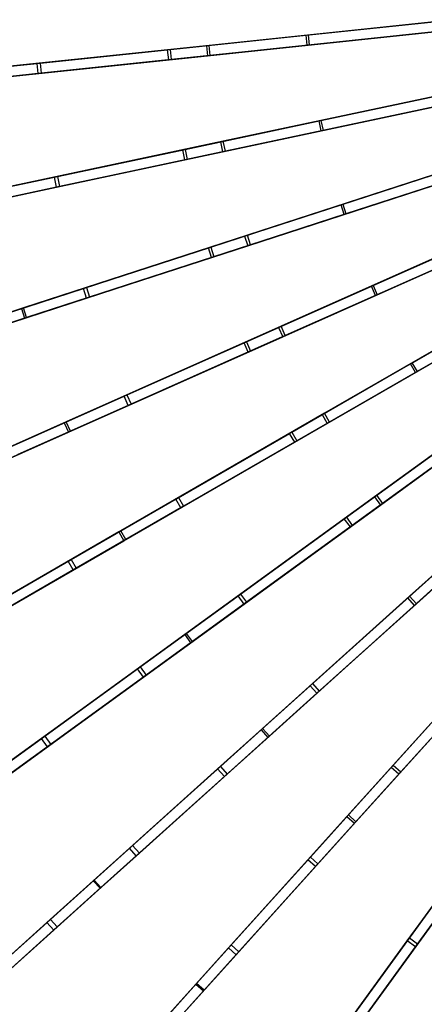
# Model space of a CAD drawing. Extents: x 0.4 to 55.5, y 0.4 to 55.5.
# Tile 5 of 103: x 11.5 to 17.5, y 12.4 to 26.9. Entities that reach past the tile are written whole.
import ezdxf

# ---------------------------------------------------------------- set-up
doc = ezdxf.new("R2010")
doc.units = 0
doc.header["$LTSCALE"] = 2.54
doc.layers.get('0').update_dxf_attribs({"color": 13, "linetype": 'CONTINUOUS'})

# ---------------------------------------------------------------- blocks, each defined once
blk = doc.blocks.new('M_STL')
at = {"color": 0}
for p, q in [((17.875, 26.942, 30.686), (14.256, 26.562, 29.911)), ((17.875, 26.942, 30.686), (14.256, 26.562, 29.911)), ((17.911, 26.946, 30.845), (14.297, 26.566, 30.075)), ((17.911, 26.946, 30.845), (14.297, 26.566, 30.075)), ((15.731, 26.717, 3.14), (17.892, 26.944, 2.541)), ((15.731, 26.717, 3.14), (17.892, 26.944, 2.541)), ((15.758, 26.72, 3.29), (17.909, 26.946, 2.691)), ((15.758, 26.72, 3.29), (17.909, 26.946, 2.691)), ((14.272, 26.413, 29.911), (17.89, 26.793, 30.686)), ((14.272, 26.413, 29.911), (17.89, 26.793, 30.686)), ((17.927, 26.797, 30.845), (14.313, 26.417, 30.075)), ((17.927, 26.797, 30.845), (14.313, 26.417, 30.075)), ((15.747, 26.568, 3.14), (17.908, 26.795, 2.541)), ((15.747, 26.568, 3.14), (17.908, 26.795, 2.541)), ((17.924, 26.797, 2.691), (15.773, 26.571, 3.29)), ((17.924, 26.797, 2.691), (15.773, 26.571, 3.29)), ((13.683, 26.502, 3.966), (15.731, 26.717, 3.14)), ((13.683, 26.502, 3.966), (15.731, 26.717, 3.14)), ((13.719, 26.506, 4.115), (15.758, 26.72, 3.29)), ((13.719, 26.506, 4.115), (15.758, 26.72, 3.29)), ((15.747, 26.568, 3.14), (15.731, 26.717, 3.14)), ((15.747, 26.568, 3.14), (15.731, 26.717, 3.14)), ((15.758, 26.72, 3.29), (15.773, 26.571, 3.29)), ((15.758, 26.72, 3.29), (15.773, 26.571, 3.29)), ((14.256, 26.562, 29.911), (10.809, 26.2, 28.94)), ((14.256, 26.562, 29.911), (10.809, 26.2, 28.94)), ((14.297, 26.566, 30.075), (10.84, 26.203, 29.107)), ((14.297, 26.566, 30.075), (10.84, 26.203, 29.107)), ((11.754, 26.299, 5.007), (13.683, 26.502, 3.966)), ((11.754, 26.299, 5.007), (13.683, 26.502, 3.966)), ((11.799, 26.304, 5.156), (13.719, 26.506, 4.115)), ((11.799, 26.304, 5.156), (13.719, 26.506, 4.115)), ((13.699, 26.353, 3.966), (13.683, 26.502, 3.966)), ((13.699, 26.353, 3.966), (13.683, 26.502, 3.966)), ((13.699, 26.353, 3.966), (15.747, 26.568, 3.14)), ((13.699, 26.353, 3.966), (15.747, 26.568, 3.14)), ((13.719, 26.506, 4.115), (13.735, 26.356, 4.115)), ((13.719, 26.506, 4.115), (13.735, 26.356, 4.115)), ((15.773, 26.571, 3.29), (13.735, 26.356, 4.115)), ((15.773, 26.571, 3.29), (13.735, 26.356, 4.115)), ((14.256, 26.562, 29.911), (14.272, 26.413, 29.911)), ((14.256, 26.562, 29.911), (14.272, 26.413, 29.911)), ((14.313, 26.417, 30.075), (14.297, 26.566, 30.075)), ((14.313, 26.417, 30.075), (14.297, 26.566, 30.075)), ((10.825, 26.051, 28.94), (14.272, 26.413, 29.911)), ((10.825, 26.051, 28.94), (14.272, 26.413, 29.911)), ((14.313, 26.417, 30.075), (10.856, 26.054, 29.107)), ((14.313, 26.417, 30.075), (10.856, 26.054, 29.107)), ((13.735, 26.356, 4.115), (11.814, 26.155, 5.156)), ((13.735, 26.356, 4.115), (11.814, 26.155, 5.156)), ((9.927, 26.107, 6.262), (11.754, 26.299, 5.007)), ((9.927, 26.107, 6.262), (11.754, 26.299, 5.007)), ((9.979, 26.112, 6.41), (11.799, 26.304, 5.156)), ((9.979, 26.112, 6.41), (11.799, 26.304, 5.156)), ((11.77, 26.15, 5.007), (11.754, 26.299, 5.007)), ((11.77, 26.15, 5.007), (11.754, 26.299, 5.007)), ((11.77, 26.15, 5.007), (13.699, 26.353, 3.966)), ((11.77, 26.15, 5.007), (13.699, 26.353, 3.966)), ((11.799, 26.304, 5.156), (11.814, 26.155, 5.156)), ((11.799, 26.304, 5.156), (11.814, 26.155, 5.156)), ((9.943, 25.958, 6.262), (11.77, 26.15, 5.007)), ((9.943, 25.958, 6.262), (11.77, 26.15, 5.007)), ((11.814, 26.155, 5.156), (9.995, 25.963, 6.41)), ((11.814, 26.155, 5.156), (9.995, 25.963, 6.41)), ((18.025, 25.896, 30.685), (14.464, 25.139, 29.908)), ((18.025, 25.896, 30.685), (14.464, 25.139, 29.908)), ((18.061, 25.903, 30.844), (14.505, 25.148, 30.073)), ((18.061, 25.903, 30.844), (14.505, 25.148, 30.073)), ((15.922, 25.449, 3.141), (18.048, 25.901, 2.541)), ((15.922, 25.449, 3.141), (18.048, 25.901, 2.541)), ((15.948, 25.454, 3.29), (18.064, 25.904, 2.691)), ((15.948, 25.454, 3.29), (18.064, 25.904, 2.691)), ((14.495, 24.992, 29.908), (18.056, 25.749, 30.685)), ((14.495, 24.992, 29.908), (18.056, 25.749, 30.685)), ((18.092, 25.757, 30.844), (14.536, 25.001, 30.073)), ((18.092, 25.757, 30.844), (14.536, 25.001, 30.073)), ((15.953, 25.302, 3.141), (18.079, 25.754, 2.541)), ((15.953, 25.302, 3.141), (18.079, 25.754, 2.541)), ((18.095, 25.757, 2.691), (15.979, 25.308, 3.29)), ((18.095, 25.757, 2.691), (15.979, 25.308, 3.29)), ((13.907, 25.021, 3.967), (15.922, 25.449, 3.141)), ((13.907, 25.021, 3.967), (15.922, 25.449, 3.141)), ((13.943, 25.028, 4.116), (15.948, 25.454, 3.29)), ((13.943, 25.028, 4.116), (15.948, 25.454, 3.29)), ((15.953, 25.302, 3.141), (15.922, 25.449, 3.141)), ((15.953, 25.302, 3.141), (15.922, 25.449, 3.141)), ((15.948, 25.454, 3.29), (15.979, 25.308, 3.29)), ((15.948, 25.454, 3.29), (15.979, 25.308, 3.29)), ((13.938, 24.874, 3.967), (15.953, 25.302, 3.141)), ((13.938, 24.874, 3.967), (15.953, 25.302, 3.141)), ((15.979, 25.308, 3.29), (13.974, 24.881, 4.116)), ((15.979, 25.308, 3.29), (13.974, 24.881, 4.116)), ((14.464, 25.139, 29.908), (11.074, 24.418, 28.937)), ((14.464, 25.139, 29.908), (11.074, 24.418, 28.937)), ((14.505, 25.148, 30.073), (11.104, 24.425, 29.104)), ((14.505, 25.148, 30.073), (11.104, 24.425, 29.104)), ((14.464, 25.139, 29.908), (14.495, 24.992, 29.908)), ((14.464, 25.139, 29.908), (14.495, 24.992, 29.908)), ((14.536, 25.001, 30.073), (14.505, 25.148, 30.073)), ((14.536, 25.001, 30.073), (14.505, 25.148, 30.073)), ((11.105, 24.272, 28.937), (14.495, 24.992, 29.908)), ((11.105, 24.272, 28.937), (14.495, 24.992, 29.908)), ((14.536, 25.001, 30.073), (11.136, 24.278, 29.104)), ((14.536, 25.001, 30.073), (11.136, 24.278, 29.104)), ((12.01, 24.617, 5.009), (13.907, 25.021, 3.967)), ((12.01, 24.617, 5.009), (13.907, 25.021, 3.967)), ((12.054, 24.627, 5.157), (13.943, 25.028, 4.116)), ((12.054, 24.627, 5.157), (13.943, 25.028, 4.116)), ((13.938, 24.874, 3.967), (13.907, 25.021, 3.967)), ((13.938, 24.874, 3.967), (13.907, 25.021, 3.967)), ((13.943, 25.028, 4.116), (13.974, 24.881, 4.116)), ((13.943, 25.028, 4.116), (13.974, 24.881, 4.116)), ((12.041, 24.47, 5.009), (13.938, 24.874, 3.967)), ((12.041, 24.47, 5.009), (13.938, 24.874, 3.967)), ((13.974, 24.881, 4.116), (12.085, 24.48, 5.157)), ((13.974, 24.881, 4.116), (12.085, 24.48, 5.157)), ((18.285, 24.87, 30.684), (14.821, 23.745, 29.906)), ((18.285, 24.87, 30.684), (14.821, 23.745, 29.906)), ((18.32, 24.882, 30.843), (14.861, 23.758, 30.071)), ((18.32, 24.882, 30.843), (14.861, 23.758, 30.071)), ((16.245, 24.207, 3.142), (18.312, 24.879, 2.541)), ((16.245, 24.207, 3.142), (18.312, 24.879, 2.541)), ((16.27, 24.216, 3.291), (18.328, 24.884, 2.691)), ((16.27, 24.216, 3.291), (18.328, 24.884, 2.691)), ((10.212, 24.235, 6.264), (12.01, 24.617, 5.009)), ((10.212, 24.235, 6.264), (12.01, 24.617, 5.009)), ((10.264, 24.246, 6.413), (12.054, 24.627, 5.157)), ((10.264, 24.246, 6.413), (12.054, 24.627, 5.157)), ((12.041, 24.47, 5.009), (12.01, 24.617, 5.009)), ((12.041, 24.47, 5.009), (12.01, 24.617, 5.009)), ((12.054, 24.627, 5.157), (12.085, 24.48, 5.157)), ((12.054, 24.627, 5.157), (12.085, 24.48, 5.157)), ((14.867, 23.602, 29.906), (18.332, 24.728, 30.684)), ((14.867, 23.602, 29.906), (18.332, 24.728, 30.684)), ((18.367, 24.739, 30.843), (14.907, 23.615, 30.071)), ((18.367, 24.739, 30.843), (14.907, 23.615, 30.071)), ((16.291, 24.065, 3.142), (18.359, 24.737, 2.541)), ((16.291, 24.065, 3.142), (18.359, 24.737, 2.541)), ((18.375, 24.742, 2.691), (16.317, 24.073, 3.291)), ((18.375, 24.742, 2.691), (16.317, 24.073, 3.291)), ((10.243, 24.088, 6.264), (12.041, 24.47, 5.009)), ((10.243, 24.088, 6.264), (12.041, 24.47, 5.009)), ((12.085, 24.48, 5.157), (10.295, 24.099, 6.413)), ((12.085, 24.48, 5.157), (10.295, 24.099, 6.413)), ((14.285, 23.571, 3.968), (16.245, 24.207, 3.142)), ((14.285, 23.571, 3.968), (16.245, 24.207, 3.142)), ((14.32, 23.582, 4.117), (16.27, 24.216, 3.291)), ((14.32, 23.582, 4.117), (16.27, 24.216, 3.291)), ((16.291, 24.065, 3.142), (16.245, 24.207, 3.142)), ((16.291, 24.065, 3.142), (16.245, 24.207, 3.142)), ((16.27, 24.216, 3.291), (16.317, 24.073, 3.291)), ((16.27, 24.216, 3.291), (16.317, 24.073, 3.291)), ((14.332, 23.428, 3.968), (16.291, 24.065, 3.142)), ((14.332, 23.428, 3.968), (16.291, 24.065, 3.142)), ((16.317, 24.073, 3.291), (14.366, 23.439, 4.117)), ((16.317, 24.073, 3.291), (14.366, 23.439, 4.117)), ((18.652, 23.878, 30.683), (15.323, 22.395, 29.905)), ((18.652, 23.878, 30.683), (15.323, 22.395, 29.905)), ((18.686, 23.893, 30.842), (15.361, 22.412, 30.069)), ((18.686, 23.893, 30.842), (15.361, 22.412, 30.069)), ((16.696, 23.007, 3.142), (18.682, 23.891, 2.542)), ((16.696, 23.007, 3.142), (18.682, 23.891, 2.542)), ((16.72, 23.017, 3.291), (18.698, 23.898, 2.691)), ((16.72, 23.017, 3.291), (18.698, 23.898, 2.691)), ((14.821, 23.745, 29.906), (11.524, 22.674, 28.934)), ((14.821, 23.745, 29.906), (11.524, 22.674, 28.934)), ((14.861, 23.758, 30.071), (11.554, 22.683, 29.101)), ((14.861, 23.758, 30.071), (11.554, 22.683, 29.101)), ((14.821, 23.745, 29.906), (14.867, 23.602, 29.906)), ((14.821, 23.745, 29.906), (14.867, 23.602, 29.906)), ((14.907, 23.615, 30.071), (14.861, 23.758, 30.071)), ((14.907, 23.615, 30.071), (14.861, 23.758, 30.071)), ((15.384, 22.258, 29.905), (18.713, 23.741, 30.683)), ((15.384, 22.258, 29.905), (18.713, 23.741, 30.683)), ((18.747, 23.755, 30.842), (15.422, 22.275, 30.069)), ((18.747, 23.755, 30.842), (15.422, 22.275, 30.069)), ((16.757, 22.87, 3.142), (18.743, 23.754, 2.542)), ((16.757, 22.87, 3.142), (18.743, 23.754, 2.542)), ((18.759, 23.761, 2.691), (16.781, 22.88, 3.291)), ((18.759, 23.761, 2.691), (16.781, 22.88, 3.291)), ((11.57, 22.531, 28.934), (14.867, 23.602, 29.906)), ((11.57, 22.531, 28.934), (14.867, 23.602, 29.906)), ((14.907, 23.615, 30.071), (11.6, 22.541, 29.101)), ((14.907, 23.615, 30.071), (11.6, 22.541, 29.101)), ((12.44, 22.971, 5.011), (14.285, 23.571, 3.968)), ((12.44, 22.971, 5.011), (14.285, 23.571, 3.968)), ((12.483, 22.985, 5.159), (14.32, 23.582, 4.117)), ((12.483, 22.985, 5.159), (14.32, 23.582, 4.117)), ((14.332, 23.428, 3.968), (14.285, 23.571, 3.968)), ((14.332, 23.428, 3.968), (14.285, 23.571, 3.968)), ((14.32, 23.582, 4.117), (14.366, 23.439, 4.117)), ((14.32, 23.582, 4.117), (14.366, 23.439, 4.117)), ((12.486, 22.828, 5.011), (14.332, 23.428, 3.968)), ((12.486, 22.828, 5.011), (14.332, 23.428, 3.968)), ((14.366, 23.439, 4.117), (12.529, 22.842, 5.159)), ((14.366, 23.439, 4.117), (12.529, 22.842, 5.159)), ((14.813, 22.168, 3.969), (16.696, 23.007, 3.142)), ((14.813, 22.168, 3.969), (16.696, 23.007, 3.142)), ((14.847, 22.183, 4.118), (16.72, 23.017, 3.291)), ((14.847, 22.183, 4.118), (16.72, 23.017, 3.291)), ((16.757, 22.87, 3.142), (16.696, 23.007, 3.142)), ((16.757, 22.87, 3.142), (16.696, 23.007, 3.142)), ((16.72, 23.017, 3.291), (16.781, 22.88, 3.291)), ((16.72, 23.017, 3.291), (16.781, 22.88, 3.291)), ((10.692, 22.403, 6.267), (12.44, 22.971, 5.011)), ((10.692, 22.403, 6.267), (12.44, 22.971, 5.011)), ((10.742, 22.42, 6.415), (12.483, 22.985, 5.159)), ((10.742, 22.42, 6.415), (12.483, 22.985, 5.159)), ((12.486, 22.828, 5.011), (12.44, 22.971, 5.011)), ((12.486, 22.828, 5.011), (12.44, 22.971, 5.011)), ((12.483, 22.985, 5.159), (12.529, 22.842, 5.159)), ((12.483, 22.985, 5.159), (12.529, 22.842, 5.159)), ((14.874, 22.031, 3.969), (16.757, 22.87, 3.142)), ((14.874, 22.031, 3.969), (16.757, 22.87, 3.142)), ((16.781, 22.88, 3.291), (14.908, 22.046, 4.118)), ((16.781, 22.88, 3.291), (14.908, 22.046, 4.118)), ((19.122, 22.929, 30.682), (15.965, 21.106, 29.903)), ((19.122, 22.929, 30.682), (15.965, 21.106, 29.903)), ((19.154, 22.947, 30.841), (16.001, 21.127, 30.068)), ((19.154, 22.947, 30.841), (16.001, 21.127, 30.068)), ((17.271, 21.859, 3.142), (19.154, 22.947, 2.542)), ((17.271, 21.859, 3.142), (19.154, 22.947, 2.542)), ((17.294, 21.873, 3.292), (19.168, 22.955, 2.691)), ((17.294, 21.873, 3.292), (19.168, 22.955, 2.691)), ((10.738, 22.261, 6.267), (12.486, 22.828, 5.011)), ((10.738, 22.261, 6.267), (12.486, 22.828, 5.011)), ((12.529, 22.842, 5.159), (10.789, 22.277, 6.415)), ((12.529, 22.842, 5.159), (10.789, 22.277, 6.415)), ((16.04, 20.976, 29.903), (19.197, 22.799, 30.682)), ((16.04, 20.976, 29.903), (19.197, 22.799, 30.682)), ((19.229, 22.817, 30.841), (16.076, 20.997, 30.068)), ((19.229, 22.817, 30.841), (16.076, 20.997, 30.068)), ((17.346, 21.73, 3.142), (19.229, 22.817, 2.542)), ((17.346, 21.73, 3.142), (19.229, 22.817, 2.542)), ((19.243, 22.825, 2.691), (17.369, 21.743, 3.292)), ((19.243, 22.825, 2.691), (17.369, 21.743, 3.292)), ((11.524, 22.674, 28.934), (8.352, 21.643, 27.798)), ((11.524, 22.674, 28.934), (8.352, 21.643, 27.798)), ((11.554, 22.683, 29.101), (8.365, 21.647, 27.963)), ((11.554, 22.683, 29.101), (8.365, 21.647, 27.963)), ((11.524, 22.674, 28.934), (11.57, 22.531, 28.934)), ((11.524, 22.674, 28.934), (11.57, 22.531, 28.934)), ((11.6, 22.541, 29.101), (11.554, 22.683, 29.101)), ((11.6, 22.541, 29.101), (11.554, 22.683, 29.101)), ((8.398, 21.5, 27.798), (11.57, 22.531, 28.934)), ((8.398, 21.5, 27.798), (11.57, 22.531, 28.934)), ((11.6, 22.541, 29.101), (8.411, 21.504, 27.963)), ((11.6, 22.541, 29.101), (8.411, 21.504, 27.963)), ((15.323, 22.395, 29.905), (12.156, 20.985, 28.932)), ((15.323, 22.395, 29.905), (12.156, 20.985, 28.932)), ((15.361, 22.412, 30.069), (12.185, 20.998, 29.099)), ((15.361, 22.412, 30.069), (12.185, 20.998, 29.099)), ((15.323, 22.395, 29.905), (15.384, 22.258, 29.905)), ((15.323, 22.395, 29.905), (15.384, 22.258, 29.905)), ((15.422, 22.275, 30.069), (15.361, 22.412, 30.069)), ((15.422, 22.275, 30.069), (15.361, 22.412, 30.069)), ((12.217, 20.848, 28.932), (15.384, 22.258, 29.905)), ((12.217, 20.848, 28.932), (15.384, 22.258, 29.905)), ((15.422, 22.275, 30.069), (12.246, 20.861, 29.099)), ((15.422, 22.275, 30.069), (12.246, 20.861, 29.099)), ((13.041, 21.379, 5.012), (14.813, 22.168, 3.969)), ((13.041, 21.379, 5.012), (14.813, 22.168, 3.969)), ((13.082, 21.397, 5.16), (14.847, 22.183, 4.118)), ((13.082, 21.397, 5.16), (14.847, 22.183, 4.118)), ((14.874, 22.031, 3.969), (14.813, 22.168, 3.969)), ((14.874, 22.031, 3.969), (14.813, 22.168, 3.969)), ((14.847, 22.183, 4.118), (14.908, 22.046, 4.118)), ((14.847, 22.183, 4.118), (14.908, 22.046, 4.118)), ((13.102, 21.242, 5.012), (14.874, 22.031, 3.969)), ((13.102, 21.242, 5.012), (14.874, 22.031, 3.969)), ((14.908, 22.046, 4.118), (13.143, 21.26, 5.16)), ((14.908, 22.046, 4.118), (13.143, 21.26, 5.16)), ((19.69, 22.034, 30.681), (16.74, 19.891, 29.902)), ((19.69, 22.034, 30.681), (16.74, 19.891, 29.902)), ((19.72, 22.056, 30.84), (16.774, 19.915, 30.067)), ((19.72, 22.056, 30.84), (16.774, 19.915, 30.067)), ((15.486, 20.829, 3.97), (17.271, 21.859, 3.142)), ((15.486, 20.829, 3.97), (17.271, 21.859, 3.142)), ((15.517, 20.847, 4.118), (17.294, 21.873, 3.292)), ((15.517, 20.847, 4.118), (17.294, 21.873, 3.292)), ((16.828, 19.769, 29.902), (19.779, 21.913, 30.681)), ((16.828, 19.769, 29.902), (19.779, 21.913, 30.681)), ((19.808, 21.935, 30.84), (16.862, 19.794, 30.067)), ((19.808, 21.935, 30.84), (16.862, 19.794, 30.067)), ((17.346, 21.73, 3.142), (17.271, 21.859, 3.142)), ((17.346, 21.73, 3.142), (17.271, 21.859, 3.142)), ((17.294, 21.873, 3.292), (17.369, 21.743, 3.292)), ((17.294, 21.873, 3.292), (17.369, 21.743, 3.292)), ((15.561, 20.699, 3.97), (17.346, 21.73, 3.142)), ((15.561, 20.699, 3.97), (17.346, 21.73, 3.142)), ((17.369, 21.743, 3.292), (15.592, 20.717, 4.118)), ((17.369, 21.743, 3.292), (15.592, 20.717, 4.118)), ((11.361, 20.631, 6.268), (13.041, 21.379, 5.012)), ((11.361, 20.631, 6.268), (13.041, 21.379, 5.012)), ((11.41, 20.653, 6.417), (13.082, 21.397, 5.16)), ((11.41, 20.653, 6.417), (13.082, 21.397, 5.16)), ((13.143, 21.26, 5.16), (11.471, 20.516, 6.417)), ((13.143, 21.26, 5.16), (11.471, 20.516, 6.417)), ((13.102, 21.242, 5.012), (13.041, 21.379, 5.012)), ((13.102, 21.242, 5.012), (13.041, 21.379, 5.012)), ((13.082, 21.397, 5.16), (13.143, 21.26, 5.16)), ((13.082, 21.397, 5.16), (13.143, 21.26, 5.16)), ((11.422, 20.494, 6.268), (13.102, 21.242, 5.012)), ((11.422, 20.494, 6.268), (13.102, 21.242, 5.012)), ((16.001, 21.127, 30.068), (12.99, 19.388, 29.097)), ((16.001, 21.127, 30.068), (12.99, 19.388, 29.097)), ((16.076, 20.997, 30.068), (16.001, 21.127, 30.068)), ((16.076, 20.997, 30.068), (16.001, 21.127, 30.068)), ((12.156, 20.985, 28.932), (9.109, 19.629, 27.796)), ((12.156, 20.985, 28.932), (9.109, 19.629, 27.796)), ((12.185, 20.998, 29.099), (9.122, 19.634, 27.961)), ((12.185, 20.998, 29.099), (9.122, 19.634, 27.961)), ((12.156, 20.985, 28.932), (12.217, 20.848, 28.932)), ((12.156, 20.985, 28.932), (12.217, 20.848, 28.932)), ((12.246, 20.861, 29.099), (12.185, 20.998, 29.099)), ((12.246, 20.861, 29.099), (12.185, 20.998, 29.099)), ((15.965, 21.106, 29.903), (12.962, 19.372, 28.93)), ((15.965, 21.106, 29.903), (12.962, 19.372, 28.93)), ((13.037, 19.242, 28.93), (16.04, 20.976, 29.903)), ((13.037, 19.242, 28.93), (16.04, 20.976, 29.903)), ((16.076, 20.997, 30.068), (13.065, 19.258, 29.097)), ((16.076, 20.997, 30.068), (13.065, 19.258, 29.097)), ((15.965, 21.106, 29.903), (16.04, 20.976, 29.903)), ((15.965, 21.106, 29.903), (16.04, 20.976, 29.903)), ((9.17, 19.492, 27.796), (12.217, 20.848, 28.932)), ((9.17, 19.492, 27.796), (12.217, 20.848, 28.932)), ((12.246, 20.861, 29.099), (9.183, 19.497, 27.961)), ((12.246, 20.861, 29.099), (9.183, 19.497, 27.961)), ((13.805, 19.858, 5.013), (15.486, 20.829, 3.97)), ((13.805, 19.858, 5.013), (15.486, 20.829, 3.97)), ((13.844, 19.881, 5.161), (15.517, 20.847, 4.118)), ((13.844, 19.881, 5.161), (15.517, 20.847, 4.118)), ((15.561, 20.699, 3.97), (15.486, 20.829, 3.97)), ((15.561, 20.699, 3.97), (15.486, 20.829, 3.97)), ((15.517, 20.847, 4.118), (15.592, 20.717, 4.118)), ((15.517, 20.847, 4.118), (15.592, 20.717, 4.118)), ((13.88, 19.728, 5.013), (15.561, 20.699, 3.97)), ((13.88, 19.728, 5.013), (15.561, 20.699, 3.97)), ((15.592, 20.717, 4.118), (13.919, 19.751, 5.161)), ((15.592, 20.717, 4.118), (13.919, 19.751, 5.161)), ((16.294, 19.567, 3.97), (17.962, 20.779, 3.143)), ((16.294, 19.567, 3.97), (17.962, 20.779, 3.143)), ((16.324, 19.588, 4.119), (17.984, 20.794, 3.292)), ((16.324, 19.588, 4.119), (17.984, 20.794, 3.292)), ((16.383, 19.446, 3.97), (18.05, 20.657, 3.143)), ((16.383, 19.446, 3.97), (18.05, 20.657, 3.143)), ((18.072, 20.673, 3.292), (16.412, 19.467, 4.119)), ((18.072, 20.673, 3.292), (16.412, 19.467, 4.119)), ((12.212, 18.939, 6.27), (13.805, 19.858, 5.013)), ((12.212, 18.939, 6.27), (13.805, 19.858, 5.013)), ((12.258, 18.966, 6.418), (13.844, 19.881, 5.161)), ((12.258, 18.966, 6.418), (13.844, 19.881, 5.161)), ((13.88, 19.728, 5.013), (13.805, 19.858, 5.013)), ((13.88, 19.728, 5.013), (13.805, 19.858, 5.013)), ((13.844, 19.881, 5.161), (13.919, 19.751, 5.161)), ((13.844, 19.881, 5.161), (13.919, 19.751, 5.161)), ((16.74, 19.891, 29.902), (13.935, 17.853, 28.929)), ((16.74, 19.891, 29.902), (13.935, 17.853, 28.929)), ((16.774, 19.915, 30.067), (13.961, 17.872, 29.096)), ((16.774, 19.915, 30.067), (13.961, 17.872, 29.096)), ((16.74, 19.891, 29.902), (16.828, 19.769, 29.902)), ((16.74, 19.891, 29.902), (16.828, 19.769, 29.902)), ((16.862, 19.794, 30.067), (16.774, 19.915, 30.067)), ((16.862, 19.794, 30.067), (16.774, 19.915, 30.067)), ((12.287, 18.809, 6.27), (13.88, 19.728, 5.013)), ((12.287, 18.809, 6.27), (13.88, 19.728, 5.013)), ((13.919, 19.751, 5.161), (12.333, 18.836, 6.418)), ((13.919, 19.751, 5.161), (12.333, 18.836, 6.418)), ((14.023, 17.731, 28.929), (16.828, 19.769, 29.902)), ((14.023, 17.731, 28.929), (16.828, 19.769, 29.902)), ((16.862, 19.794, 30.067), (14.049, 17.75, 29.096)), ((16.862, 19.794, 30.067), (14.049, 17.75, 29.096)), ((17.231, 18.397, 3.97), (18.763, 19.776, 3.143)), ((17.231, 18.397, 3.97), (18.763, 19.776, 3.143)), ((17.258, 18.421, 4.119), (18.783, 19.794, 3.292)), ((17.258, 18.421, 4.119), (18.783, 19.794, 3.292)), ((17.332, 18.286, 3.97), (18.864, 19.665, 3.143)), ((17.332, 18.286, 3.97), (18.864, 19.665, 3.143)), ((18.883, 19.683, 3.292), (17.359, 18.31, 4.119)), ((18.883, 19.683, 3.292), (17.359, 18.31, 4.119)), ((14.724, 18.426, 5.014), (16.294, 19.567, 3.97)), ((14.724, 18.426, 5.014), (16.294, 19.567, 3.97)), ((14.76, 18.453, 5.162), (16.324, 19.588, 4.119)), ((14.76, 18.453, 5.162), (16.324, 19.588, 4.119)), ((16.383, 19.446, 3.97), (16.294, 19.567, 3.97)), ((16.383, 19.446, 3.97), (16.294, 19.567, 3.97)), ((16.324, 19.588, 4.119), (16.412, 19.467, 4.119)), ((16.324, 19.588, 4.119), (16.412, 19.467, 4.119)), ((12.962, 19.372, 28.93), (10.075, 17.705, 27.794)), ((12.962, 19.372, 28.93), (10.075, 17.705, 27.794)), ((12.99, 19.388, 29.097), (10.087, 17.712, 27.959)), ((12.99, 19.388, 29.097), (10.087, 17.712, 27.959)), ((12.962, 19.372, 28.93), (13.037, 19.242, 28.93)), ((12.962, 19.372, 28.93), (13.037, 19.242, 28.93)), ((13.065, 19.258, 29.097), (12.99, 19.388, 29.097)), ((13.065, 19.258, 29.097), (12.99, 19.388, 29.097)), ((14.812, 18.305, 5.014), (16.383, 19.446, 3.97)), ((14.812, 18.305, 5.014), (16.383, 19.446, 3.97)), ((16.412, 19.467, 4.119), (14.849, 18.331, 5.162)), ((16.412, 19.467, 4.119), (14.849, 18.331, 5.162)), ((10.15, 17.575, 27.794), (13.037, 19.242, 28.93)), ((10.15, 17.575, 27.794), (13.037, 19.242, 28.93)), ((13.065, 19.258, 29.097), (10.162, 17.582, 27.959)), ((13.065, 19.258, 29.097), (10.162, 17.582, 27.959)), ((10.695, 18.063, 7.753), (12.212, 18.939, 6.27)), ((10.695, 18.063, 7.753), (12.212, 18.939, 6.27)), ((10.747, 18.093, 7.901), (12.258, 18.966, 6.418)), ((10.747, 18.093, 7.901), (12.258, 18.966, 6.418)), ((12.287, 18.809, 6.27), (12.212, 18.939, 6.27)), ((12.287, 18.809, 6.27), (12.212, 18.939, 6.27)), ((12.258, 18.966, 6.418), (12.333, 18.836, 6.418)), ((12.258, 18.966, 6.418), (12.333, 18.836, 6.418)), ((10.77, 17.933, 7.753), (12.287, 18.809, 6.27)), ((10.77, 17.933, 7.753), (12.287, 18.809, 6.27)), ((12.333, 18.836, 6.418), (10.822, 17.963, 7.901)), ((12.333, 18.836, 6.418), (10.822, 17.963, 7.901)), ((17.671, 18.793, 30.067), (15.086, 16.466, 29.095)), ((17.671, 18.793, 30.067), (15.086, 16.466, 29.095)), ((17.639, 18.764, 29.902), (15.063, 16.444, 28.928)), ((17.639, 18.764, 29.902), (15.063, 16.444, 28.928)), ((15.163, 16.333, 28.928), (17.74, 18.653, 29.902)), ((15.163, 16.333, 28.928), (17.74, 18.653, 29.902)), ((17.771, 18.681, 30.067), (15.187, 16.354, 29.095)), ((17.771, 18.681, 30.067), (15.187, 16.354, 29.095)), ((13.237, 17.345, 6.271), (14.724, 18.426, 5.014)), ((13.237, 17.345, 6.271), (14.724, 18.426, 5.014)), ((13.279, 17.376, 6.419), (14.76, 18.453, 5.162)), ((13.279, 17.376, 6.419), (14.76, 18.453, 5.162)), ((14.812, 18.305, 5.014), (14.724, 18.426, 5.014)), ((14.812, 18.305, 5.014), (14.724, 18.426, 5.014)), ((14.76, 18.453, 5.162), (14.849, 18.331, 5.162)), ((14.76, 18.453, 5.162), (14.849, 18.331, 5.162)), ((15.789, 17.098, 5.014), (17.231, 18.397, 3.97)), ((15.789, 17.098, 5.014), (17.231, 18.397, 3.97)), ((15.822, 17.128, 5.162), (17.258, 18.421, 4.119)), ((15.822, 17.128, 5.162), (17.258, 18.421, 4.119)), ((17.332, 18.286, 3.97), (17.231, 18.397, 3.97)), ((17.332, 18.286, 3.97), (17.231, 18.397, 3.97)), ((17.258, 18.421, 4.119), (17.359, 18.31, 4.119)), ((17.258, 18.421, 4.119), (17.359, 18.31, 4.119)), ((13.325, 17.224, 6.271), (14.812, 18.305, 5.014)), ((13.325, 17.224, 6.271), (14.812, 18.305, 5.014)), ((14.849, 18.331, 5.162), (13.368, 17.255, 6.419)), ((14.849, 18.331, 5.162), (13.368, 17.255, 6.419)), ((15.889, 16.987, 5.014), (17.332, 18.286, 3.97)), ((15.889, 16.987, 5.014), (17.332, 18.286, 3.97)), ((17.359, 18.31, 4.119), (15.922, 17.017, 5.162)), ((17.359, 18.31, 4.119), (15.922, 17.017, 5.162)), ((13.935, 17.853, 28.929), (11.237, 15.893, 27.792)), ((13.935, 17.853, 28.929), (11.237, 15.893, 27.792)), ((13.961, 17.872, 29.096), (11.249, 15.901, 27.958)), ((13.961, 17.872, 29.096), (11.249, 15.901, 27.958)), ((13.935, 17.853, 28.929), (14.023, 17.731, 28.929)), ((13.935, 17.853, 28.929), (14.023, 17.731, 28.929)), ((14.049, 17.75, 29.096), (13.961, 17.872, 29.096)), ((14.049, 17.75, 29.096), (13.961, 17.872, 29.096)), ((18.681, 17.771, 30.067), (16.354, 15.187, 29.095)), ((18.681, 17.771, 30.067), (16.354, 15.187, 29.095)), ((11.326, 15.772, 27.792), (14.023, 17.731, 28.929)), ((11.326, 15.772, 27.792), (14.023, 17.731, 28.929)), ((14.049, 17.75, 29.096), (11.337, 15.78, 27.958)), ((14.049, 17.75, 29.096), (11.337, 15.78, 27.958)), ((18.653, 17.74, 29.902), (16.333, 15.163, 28.928)), ((18.653, 17.74, 29.902), (16.333, 15.163, 28.928)), ((16.444, 15.063, 28.928), (18.764, 17.639, 29.902)), ((16.444, 15.063, 28.928), (18.764, 17.639, 29.902)), ((18.793, 17.671, 30.067), (16.466, 15.086, 29.095)), ((18.793, 17.671, 30.067), (16.466, 15.086, 29.095)), ((11.818, 16.315, 7.754), (13.237, 17.345, 6.271)), ((11.818, 16.315, 7.754), (13.237, 17.345, 6.271)), ((11.868, 16.351, 7.902), (13.279, 17.376, 6.419)), ((11.868, 16.351, 7.902), (13.279, 17.376, 6.419)), ((13.325, 17.224, 6.271), (13.237, 17.345, 6.271)), ((13.325, 17.224, 6.271), (13.237, 17.345, 6.271)), ((13.279, 17.376, 6.419), (13.368, 17.255, 6.419)), ((13.279, 17.376, 6.419), (13.368, 17.255, 6.419)), ((16.987, 15.889, 5.014), (18.286, 17.332, 3.97)), ((16.987, 15.889, 5.014), (18.286, 17.332, 3.97)), ((17.017, 15.922, 5.162), (18.31, 17.359, 4.119)), ((17.017, 15.922, 5.162), (18.31, 17.359, 4.119)), ((11.907, 16.194, 7.754), (13.325, 17.224, 6.271)), ((11.907, 16.194, 7.754), (13.325, 17.224, 6.271)), ((13.368, 17.255, 6.419), (11.956, 16.23, 7.902)), ((13.368, 17.255, 6.419), (11.956, 16.23, 7.902)), ((17.098, 15.789, 5.014), (18.397, 17.231, 3.97)), ((17.098, 15.789, 5.014), (18.397, 17.231, 3.97)), ((18.421, 17.258, 4.119), (17.128, 15.822, 5.162)), ((18.421, 17.258, 4.119), (17.128, 15.822, 5.162)), ((14.422, 15.868, 6.271), (15.789, 17.098, 5.014)), ((14.422, 15.868, 6.271), (15.789, 17.098, 5.014)), ((14.462, 15.903, 6.42), (15.822, 17.128, 5.162)), ((14.462, 15.903, 6.42), (15.822, 17.128, 5.162)), ((15.889, 16.987, 5.014), (15.789, 17.098, 5.014)), ((15.889, 16.987, 5.014), (15.789, 17.098, 5.014)), ((15.822, 17.128, 5.162), (15.922, 17.017, 5.162)), ((15.822, 17.128, 5.162), (15.922, 17.017, 5.162)), ((14.523, 15.756, 6.271), (15.889, 16.987, 5.014)), ((14.523, 15.756, 6.271), (15.889, 16.987, 5.014)), ((15.922, 17.017, 5.162), (14.562, 15.792, 6.42)), ((15.922, 17.017, 5.162), (14.562, 15.792, 6.42)), ((15.086, 16.466, 29.095), (12.596, 14.223, 27.957)), ((15.086, 16.466, 29.095), (12.596, 14.223, 27.957)), ((15.187, 16.354, 29.095), (15.086, 16.466, 29.095)), ((15.187, 16.354, 29.095), (15.086, 16.466, 29.095)), ((10.49, 15.35, 9.45), (11.818, 16.315, 7.754)), ((10.49, 15.35, 9.45), (11.818, 16.315, 7.754)), ((10.546, 15.391, 9.599), (11.868, 16.351, 7.902)), ((10.546, 15.391, 9.599), (11.868, 16.351, 7.902)), ((11.907, 16.194, 7.754), (11.818, 16.315, 7.754)), ((11.907, 16.194, 7.754), (11.818, 16.315, 7.754)), ((11.868, 16.351, 7.902), (11.956, 16.23, 7.902)), ((11.868, 16.351, 7.902), (11.956, 16.23, 7.902)), ((15.063, 16.444, 28.928), (12.585, 14.213, 27.791)), ((15.063, 16.444, 28.928), (12.585, 14.213, 27.791)), ((12.685, 14.102, 27.791), (15.163, 16.333, 28.928)), ((12.685, 14.102, 27.791), (15.163, 16.333, 28.928)), ((15.187, 16.354, 29.095), (12.696, 14.112, 27.957)), ((15.187, 16.354, 29.095), (12.696, 14.112, 27.957)), ((15.063, 16.444, 28.928), (15.163, 16.333, 28.928)), ((15.063, 16.444, 28.928), (15.163, 16.333, 28.928)), ((10.579, 15.229, 9.45), (11.907, 16.194, 7.754)), ((10.579, 15.229, 9.45), (11.907, 16.194, 7.754)), ((11.956, 16.23, 7.902), (10.634, 15.269, 9.599)), ((11.956, 16.23, 7.902), (10.634, 15.269, 9.599)), ((13.165, 14.736, 7.903), (14.462, 15.903, 6.42)), ((13.165, 14.736, 7.903), (14.462, 15.903, 6.42)), ((14.462, 15.903, 6.42), (14.562, 15.792, 6.42)), ((14.462, 15.903, 6.42), (14.562, 15.792, 6.42)), ((15.756, 14.523, 6.271), (16.987, 15.889, 5.014)), ((15.756, 14.523, 6.271), (16.987, 15.889, 5.014)), ((15.792, 14.562, 6.42), (17.017, 15.922, 5.162)), ((15.792, 14.562, 6.42), (17.017, 15.922, 5.162)), ((17.098, 15.789, 5.014), (16.987, 15.889, 5.014)), ((17.098, 15.789, 5.014), (16.987, 15.889, 5.014)), ((17.017, 15.922, 5.162), (17.128, 15.822, 5.162)), ((17.017, 15.922, 5.162), (17.128, 15.822, 5.162)), ((13.119, 14.695, 7.755), (14.422, 15.868, 6.271)), ((13.119, 14.695, 7.755), (14.422, 15.868, 6.271)), ((13.22, 14.583, 7.755), (14.523, 15.756, 6.271)), ((13.22, 14.583, 7.755), (14.523, 15.756, 6.271)), ((14.562, 15.792, 6.42), (13.265, 14.624, 7.903)), ((14.562, 15.792, 6.42), (13.265, 14.624, 7.903)), ((14.523, 15.756, 6.271), (14.422, 15.868, 6.271)), ((14.523, 15.756, 6.271), (14.422, 15.868, 6.271)), ((15.868, 14.422, 6.271), (17.098, 15.789, 5.014)), ((15.868, 14.422, 6.271), (17.098, 15.789, 5.014)), ((17.128, 15.822, 5.162), (15.903, 14.462, 6.42)), ((17.128, 15.822, 5.162), (15.903, 14.462, 6.42)), ((16.333, 15.163, 28.928), (14.102, 12.685, 27.791)), ((16.333, 15.163, 28.928), (14.102, 12.685, 27.791)), ((16.354, 15.187, 29.095), (14.112, 12.696, 27.957)), ((16.354, 15.187, 29.095), (14.112, 12.696, 27.957)), ((16.333, 15.163, 28.928), (16.444, 15.063, 28.928)), ((16.333, 15.163, 28.928), (16.444, 15.063, 28.928)), ((16.466, 15.086, 29.095), (16.354, 15.187, 29.095)), ((16.466, 15.086, 29.095), (16.354, 15.187, 29.095)), ((14.213, 12.585, 27.791), (16.444, 15.063, 28.928)), ((14.213, 12.585, 27.791), (16.444, 15.063, 28.928)), ((16.466, 15.086, 29.095), (14.223, 12.596, 27.957)), ((16.466, 15.086, 29.095), (14.223, 12.596, 27.957)), ((11.951, 13.643, 9.6), (13.165, 14.736, 7.903)), ((11.951, 13.643, 9.6), (13.165, 14.736, 7.903)), ((13.165, 14.736, 7.903), (13.265, 14.624, 7.903)), ((13.165, 14.736, 7.903), (13.265, 14.624, 7.903)), ((17.224, 13.325, 6.271), (18.305, 14.812, 5.014)), ((17.224, 13.325, 6.271), (18.305, 14.812, 5.014)), ((17.255, 13.368, 6.419), (18.331, 14.849, 5.162)), ((17.255, 13.368, 6.419), (18.331, 14.849, 5.162)), ((17.345, 13.237, 6.271), (18.426, 14.724, 5.014)), ((17.345, 13.237, 6.271), (18.426, 14.724, 5.014)), ((18.453, 14.76, 5.162), (17.376, 13.279, 6.419)), ((18.453, 14.76, 5.162), (17.376, 13.279, 6.419)), ((11.9, 13.596, 9.451), (13.119, 14.695, 7.755)), ((11.9, 13.596, 9.451), (13.119, 14.695, 7.755)), ((12, 13.485, 9.451), (13.22, 14.583, 7.755)), ((12, 13.485, 9.451), (13.22, 14.583, 7.755)), ((13.265, 14.624, 7.903), (12.051, 13.531, 9.6)), ((13.265, 14.624, 7.903), (12.051, 13.531, 9.6)), ((13.22, 14.583, 7.755), (13.119, 14.695, 7.755)), ((13.22, 14.583, 7.755), (13.119, 14.695, 7.755)), ((14.624, 13.265, 7.903), (15.792, 14.562, 6.42)), ((14.624, 13.265, 7.903), (15.792, 14.562, 6.42)), ((15.792, 14.562, 6.42), (15.903, 14.462, 6.42)), ((15.792, 14.562, 6.42), (15.903, 14.462, 6.42)), ((14.583, 13.22, 7.755), (15.756, 14.523, 6.271)), ((14.583, 13.22, 7.755), (15.756, 14.523, 6.271)), ((14.695, 13.119, 7.755), (15.868, 14.422, 6.271)), ((14.695, 13.119, 7.755), (15.868, 14.422, 6.271)), ((15.903, 14.462, 6.42), (14.736, 13.165, 7.903)), ((15.903, 14.462, 6.42), (14.736, 13.165, 7.903)), ((15.868, 14.422, 6.271), (15.756, 14.523, 6.271)), ((15.868, 14.422, 6.271), (15.756, 14.523, 6.271)), ((12.596, 14.223, 27.957), (10.983, 12.771, 27.092)), ((12.596, 14.223, 27.957), (10.983, 12.771, 27.092)), ((12.585, 14.213, 27.791), (11.039, 12.821, 26.961)), ((12.585, 14.213, 27.791), (11.039, 12.821, 26.961)), ((12.585, 14.213, 27.791), (12.685, 14.102, 27.791)), ((12.585, 14.213, 27.791), (12.685, 14.102, 27.791)), ((12.696, 14.112, 27.957), (12.596, 14.223, 27.957)), ((12.696, 14.112, 27.957), (12.596, 14.223, 27.957)), ((12.696, 14.112, 27.957), (11.083, 12.66, 27.092)), ((12.696, 14.112, 27.957), (11.083, 12.66, 27.092)), ((11.139, 12.71, 26.961), (12.685, 14.102, 27.791)), ((11.139, 12.71, 26.961), (12.685, 14.102, 27.791)), ((17.731, 14.023, 28.929), (15.772, 11.326, 27.792)), ((17.731, 14.023, 28.929), (15.772, 11.326, 27.792)), ((17.75, 14.049, 29.096), (15.78, 11.337, 27.958)), ((17.75, 14.049, 29.096), (15.78, 11.337, 27.958)), ((15.893, 11.237, 27.792), (17.853, 13.935, 28.929)), ((15.893, 11.237, 27.792), (17.853, 13.935, 28.929)), ((17.872, 13.961, 29.096), (15.901, 11.249, 27.958)), ((17.872, 13.961, 29.096), (15.901, 11.249, 27.958)), ((10.809, 12.614, 11.28), (11.9, 13.596, 9.451)), ((10.809, 12.614, 11.28), (11.9, 13.596, 9.451)), ((10.927, 12.721, 11.317), (11.951, 13.643, 9.6)), ((10.927, 12.721, 11.317), (11.951, 13.643, 9.6)), ((12, 13.485, 9.451), (11.9, 13.596, 9.451)), ((12, 13.485, 9.451), (11.9, 13.596, 9.451)), ((11.951, 13.643, 9.6), (12.051, 13.531, 9.6)), ((11.951, 13.643, 9.6), (12.051, 13.531, 9.6)), ((10.909, 12.503, 11.28), (12, 13.485, 9.451)), ((10.909, 12.503, 11.28), (12, 13.485, 9.451)), ((12.051, 13.531, 9.6), (11.027, 12.609, 11.317)), ((12.051, 13.531, 9.6), (11.027, 12.609, 11.317)), ((13.531, 12.051, 9.6), (14.624, 13.265, 7.903)), ((13.531, 12.051, 9.6), (14.624, 13.265, 7.903)), ((14.624, 13.265, 7.903), (14.736, 13.165, 7.903)), ((14.624, 13.265, 7.903), (14.736, 13.165, 7.903)), ((16.194, 11.907, 7.754), (17.224, 13.325, 6.271)), ((16.194, 11.907, 7.754), (17.224, 13.325, 6.271)), ((16.23, 11.956, 7.902), (17.255, 13.368, 6.419)), ((16.23, 11.956, 7.902), (17.255, 13.368, 6.419)), ((17.376, 13.279, 6.419), (16.351, 11.868, 7.902)), ((17.376, 13.279, 6.419), (16.351, 11.868, 7.902)), ((17.345, 13.237, 6.271), (17.224, 13.325, 6.271)), ((17.345, 13.237, 6.271), (17.224, 13.325, 6.271)), ((17.255, 13.368, 6.419), (17.376, 13.279, 6.419)), ((17.255, 13.368, 6.419), (17.376, 13.279, 6.419)), ((13.485, 12, 9.451), (14.583, 13.22, 7.755)), ((13.485, 12, 9.451), (14.583, 13.22, 7.755)), ((13.596, 11.9, 9.451), (14.695, 13.119, 7.755)), ((13.596, 11.9, 9.451), (14.695, 13.119, 7.755)), ((14.736, 13.165, 7.903), (13.643, 11.951, 9.6)), ((14.736, 13.165, 7.903), (13.643, 11.951, 9.6)), ((14.695, 13.119, 7.755), (14.583, 13.22, 7.755)), ((14.695, 13.119, 7.755), (14.583, 13.22, 7.755)), ((16.315, 11.818, 7.754), (17.345, 13.237, 6.271)), ((16.315, 11.818, 7.754), (17.345, 13.237, 6.271)), ((14.112, 12.696, 27.957), (12.66, 11.083, 27.092)), ((14.112, 12.696, 27.957), (12.66, 11.083, 27.092)), ((14.102, 12.685, 27.791), (12.71, 11.139, 26.961)), ((14.102, 12.685, 27.791), (12.71, 11.139, 26.961)), ((14.102, 12.685, 27.791), (14.213, 12.585, 27.791)), ((14.102, 12.685, 27.791), (14.213, 12.585, 27.791)), ((14.223, 12.596, 27.957), (14.112, 12.696, 27.957)), ((14.223, 12.596, 27.957), (14.112, 12.696, 27.957)), ((14.223, 12.596, 27.957), (12.771, 10.983, 27.092)), ((14.223, 12.596, 27.957), (12.771, 10.983, 27.092)), ((12.821, 11.039, 26.961), (14.213, 12.585, 27.791)), ((12.821, 11.039, 26.961), (14.213, 12.585, 27.791))]:
    blk.add_line(p, q, dxfattribs=at)

msp = doc.modelspace()

# ---------------------------------------------------------------- block references
at = {"color": 0}
msp.add_blockref('M_STL', (0, 0), dxfattribs=at)

doc.saveas('drawing.dxf')
